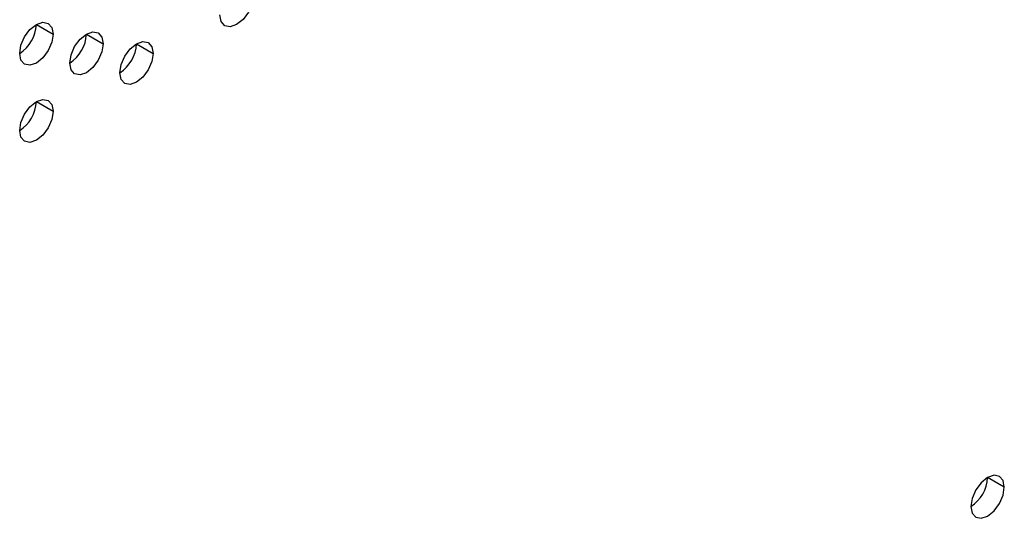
# Model space of a CAD drawing. Header units: millimetres. Extents: x 0 to 1118, y 0 to 864.
# Tile 209 of 256: x 953.45 to 960.4, y 667.84 to 671.36. Entities that reach past the tile are written whole.
import ezdxf

# ---------------------------------------------------------------- set-up
doc = ezdxf.new("R2010")
doc.units = ezdxf.units.MM

msp = doc.modelspace()

# ---------------------------------------------------------------- linework, layer by layer
at = {"color": 7, "linetype": 'Continuous', "lineweight": 25}
for p, q in [((953.565, 671.3241), (953.6829, 671.256)), ((953.9186, 671.256), (954.0364, 671.188)), ((954.2721, 671.1879), (954.39, 671.1199)), ((953.565, 670.7797), (953.6829, 670.7117)), ((960.4004, 668.0573), (960.2825, 668.1253))]:
    msp.add_line(p, q, dxfattribs=at)
at = {"color": 7, "linetype": 'Continuous', "lineweight": 25, "flags": 128}
for points in [[(955.0971, 671.5281), (955.0881, 671.4708), (955.0626, 671.4119), (955.0243, 671.3604), (954.9792, 671.324), (954.9341, 671.3083), (954.8959, 671.3157), (954.8703, 671.3451), (954.8614, 671.392)], [(953.4472, 671.12), (953.4561, 671.1772), (953.4817, 671.2361), (953.5199, 671.2877), (953.565, 671.3241), (953.6101, 671.3398), (953.6483, 671.3323), (953.6739, 671.3029), (953.6829, 671.256)], [(953.8007, 671.0519), (953.8097, 671.1091), (953.8352, 671.168), (953.8735, 671.2196), (953.9186, 671.256), (953.9637, 671.2717), (954.0019, 671.2643), (954.0274, 671.2349), (954.0364, 671.188)], [(953.6829, 671.256), (953.6739, 671.1988), (953.6483, 671.1399), (953.6101, 671.0883), (953.565, 671.0519), (953.5199, 671.0362), (953.4817, 671.0437), (953.4561, 671.0731), (953.4472, 671.12)], [(954.1543, 670.9838), (954.1632, 671.0411), (954.1888, 671.1), (954.227, 671.1515), (954.2721, 671.1879), (954.3172, 671.2036), (954.3554, 671.1962), (954.381, 671.1668), (954.39, 671.1199)], [(954.0364, 671.188), (954.0274, 671.1307), (954.0019, 671.0718), (953.9637, 671.0202), (953.9186, 670.9838), (953.8735, 670.9682), (953.8352, 670.9756), (953.8097, 671.005), (953.8007, 671.0519)], [(954.39, 671.1199), (954.381, 671.0626), (954.3554, 671.0037), (954.3172, 670.9521), (954.2721, 670.9158), (954.227, 670.9001), (954.1888, 670.9075), (954.1632, 670.9369), (954.1543, 670.9838)], [(953.4472, 670.5756), (953.4561, 670.6329), (953.4817, 670.6918), (953.5199, 670.7433), (953.565, 670.7797), (953.6101, 670.7954), (953.6483, 670.788), (953.6739, 670.7586), (953.6829, 670.7117)], [(953.6829, 670.7117), (953.6739, 670.6544), (953.6483, 670.5955), (953.6101, 670.5439), (953.565, 670.5075), (953.5199, 670.4919), (953.4817, 670.4993), (953.4561, 670.5287), (953.4472, 670.5756)], [(960.4004, 668.0573), (960.3914, 668.1042), (960.3659, 668.1336), (960.3276, 668.141), (960.2825, 668.1253), (960.2374, 668.0889), (960.1992, 668.0374), (960.1736, 667.9785), (960.1647, 667.9212)], [(960.1647, 667.9212), (960.1736, 667.8743), (960.1992, 667.8449), (960.2374, 667.8375), (960.2825, 667.8532), (960.3276, 667.8896), (960.3659, 667.9411), (960.3914, 668), (960.4004, 668.0573)]]:
    msp.add_lwpolyline(points, dxfattribs=at)
at = {"color": 7, "linetype": 'Continuous', "lineweight": 25}
for centre in [(953.3091, 671.3357), (953.6627, 671.2676), (954.0162, 671.1996), (953.3091, 670.7913), (960.0267, 668.137)]:
    msp.add_arc(centre, 0.2561, 302.60548, 357.39452, dxfattribs=at)

doc.saveas('drawing.dxf')
